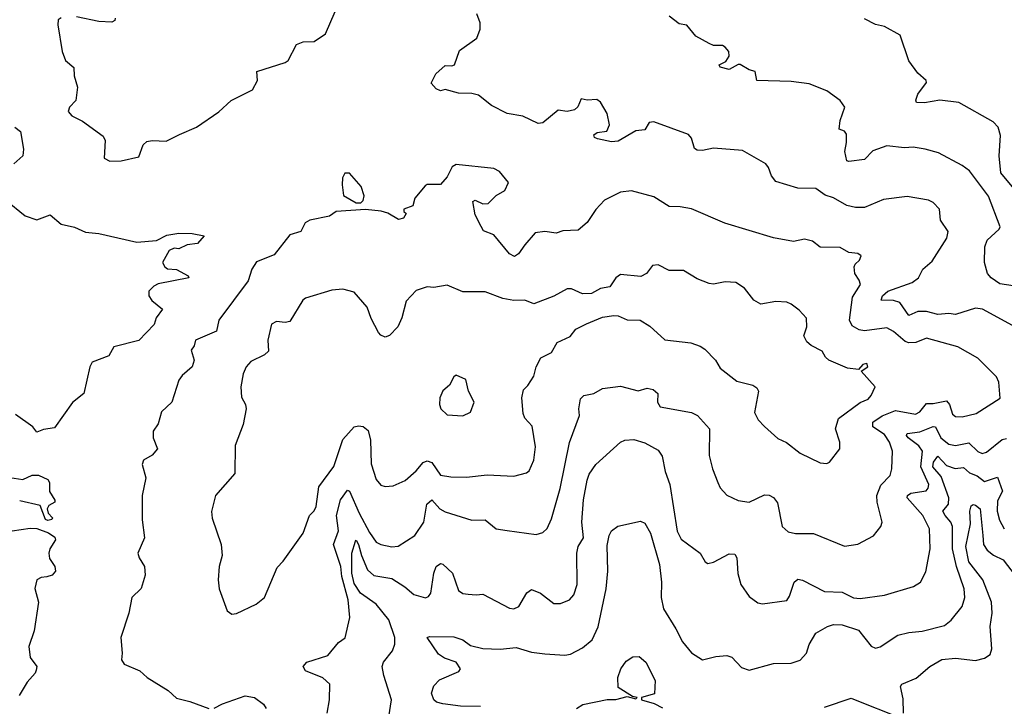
# Model space of a CAD drawing. Extents: x 1552294 to 1694791, y 811929 to 917222.
# Tile 243 of 256: x 1604908 to 1609345, y 877166 to 880258. Entities that reach past the tile are written whole.
import ezdxf

# ---------------------------------------------------------------- set-up
doc = ezdxf.new("R2010")
doc.units = 0

msp = doc.modelspace()

# ---------------------------------------------------------------- linework, layer by layer
at = {"layer": '0CON10XD'}
for points in [[(1605095, 880267.5), (1605081.7, 880258.3), (1605080, 880235), (1605099.4, 880115), (1605115, 880074.3), (1605153, 880043), (1605153.8, 880005), (1605168.6, 879955), (1605161.2, 879895), (1605133.3, 879865), (1605126.7, 879845), (1605143.3, 879825), (1605190.7, 879800.7), (1605283.9, 879733.9), (1605293.8, 879715), (1605288.8, 879635), (1605315, 879621.4), (1605365, 879623.1), (1605445, 879641.4), (1605465.3, 879694.7), (1605480.9, 879709.1), (1605505, 879714.7), (1605568.3, 879711.7), (1605628.1, 879741.9), (1605705.5, 879774.5), (1605805, 879842.9), (1605861.2, 879895), (1605957.9, 879942.1), (1605979.2, 879985), (1605976.2, 880025), (1606105, 880065.6), (1606118.1, 880075), (1606155, 880146.7), (1606185, 880158), (1606235, 880160.8), (1606285.9, 880194.1), (1606329.4, 880295)], [(1605338.6, 880265), (1605337.5, 880255), (1605323, 880247), (1605265, 880250.4), (1605165, 880271.1)], [(1609381.5, 878881.5), (1609246, 878955), (1609215, 878958.9), (1609125, 878930), (1609095.4, 878935.4), (1609045, 878930.9), (1608995, 878943.7), (1608955, 878943.9), (1608915, 878925.4), (1608874.5, 878984.5), (1608845, 878993.6), (1608790, 878995), (1608795.7, 879015), (1608819.4, 879035), (1608929.2, 879075), (1608958.1, 879095), (1608977.8, 879135), (1609019.4, 879170.6), (1609086.7, 879275), (1609091.4, 879305), (1609056.9, 879355), (1609053.1, 879405), (1609024, 879435), (1609003.3, 879445), (1608907.6, 879462.4), (1608800.9, 879449.1), (1608715, 879412.2), (1608675, 879412.2), (1608635, 879420.9), (1608575, 879455.5), (1608537.6, 879467.6), (1608495, 879498.6), (1608415, 879499.4), (1608315, 879530), (1608296, 879555), (1608282.7, 879592.7), (1608269.7, 879609.7), (1608165, 879668.6), (1608035, 879680), (1607985, 879668.9), (1607960.7, 879670.7), (1607948.9, 879678.9), (1607935.6, 879725), (1607921.8, 879741.8), (1607765, 879798.2), (1607744.7, 879795.3), (1607725, 879762), (1607685, 879758), (1607605, 879710.8), (1607575, 879708.6), (1607511.7, 879721.7), (1607498.3, 879728.3), (1607495, 879740), (1607510.3, 879749.7), (1607554.4, 879755.6), (1607565.4, 879784.6), (1607555, 879836.2), (1607525, 879886.7), (1607508.8, 879898.8), (1607466, 879896), (1607438.3, 879901.7), (1607423.6, 879866.4), (1607407.9, 879852.1), (1607375, 879844.4), (1607335, 879851.2), (1607265, 879793.8), (1607245, 879791.2), (1607175, 879824.2), (1607105, 879835.8), (1607035, 879872.5), (1606975, 879918), (1606945, 879925.8), (1606885, 879928), (1606825, 879943.3), (1606805, 879937.5), (1606785, 879947.5), (1606763, 879973), (1606783.3, 880015), (1606825, 880052.5), (1606855, 880050), (1606867.5, 880055), (1606890.7, 880119.3), (1606967.5, 880175), (1606982.5, 880215), (1606982.5, 880245), (1606967.5, 880285)], [(1609415, 879055.3), (1609325, 879069.1), (1609286.4, 879095), (1609269.4, 879115), (1609255.5, 879165), (1609256.8, 879235), (1609268.2, 879265), (1609322.2, 879315), (1609325.6, 879325.6), (1609273.4, 879463.4), (1609187.9, 879577.9), (1609155, 879601.5), (1609048.2, 879658.2), (1608988.8, 879675), (1608935, 879684.6), (1608895, 879681.8), (1608815, 879690.2), (1608752.4, 879667.6), (1608715, 879628.9), (1608645, 879620), (1608635, 879623.3), (1608627.1, 879665), (1608634.6, 879705), (1608633.2, 879743.2), (1608625, 879756), (1608601.2, 879765), (1608605.6, 879805), (1608626.9, 879865), (1608605.8, 879895), (1608545, 879938.2), (1608465, 879969.7), (1608385, 879980), (1608230, 879985), (1608222.5, 880025), (1608195, 880032.5), (1608155, 880056), (1608145, 880056.7), (1608105, 880034.2), (1608065, 880044.2), (1608060, 880055), (1608090.6, 880069.4), (1608105.7, 880094.3), (1608103.3, 880115), (1608086.7, 880135), (1608075, 880142.5), (1608035, 880142.9), (1608015, 880150.8), (1607954.7, 880184.7), (1607915, 880233.8), (1607879.4, 880239.4), (1607835, 880274.2)], [(1609410.4, 879470.4), (1609328.6, 879568.6), (1609321.1, 879645), (1609327.2, 879737.2), (1609317.1, 879775), (1609295, 879797.9), (1609140, 879885), (1609055, 879895.6), (1608985, 879884.4), (1608950, 879885), (1608946.1, 879896.1), (1608955, 879923.3), (1608994.3, 879975), (1608992.2, 879985), (1608955, 880017.9), (1608915, 880072.5), (1608875, 880189.4), (1608805, 880227.3), (1608765, 880236.5), (1608715, 880262.5)], [(1604886.8, 879775), (1604911.8, 879755), (1604925.3, 879675.3), (1604923.1, 879645), (1604881.4, 879608.6)], [(1606294.4, 877135), (1606304.2, 877195), (1606305.8, 877265), (1606275, 877294.5), (1606195.6, 877325.6), (1606186, 877345), (1606202, 877365), (1606296.1, 877393.9), (1606345, 877452.5), (1606375, 877473.3), (1606395.3, 877565), (1606388.1, 877645), (1606360.5, 877750.5), (1606356.1, 877795), (1606322.7, 877895), (1606344.3, 877955.7), (1606336.6, 878025), (1606353.3, 878095), (1606385, 878138.6), (1606395, 878134.2), (1606438.1, 878035), (1606485, 877948.2), (1606514.5, 877905), (1606535, 877894.6), (1606585, 877884.5), (1606613.5, 877886.5), (1606689.2, 877935), (1606729.1, 877995), (1606743.5, 878076.5), (1606765, 878095.6), (1606801.8, 878055), (1606825, 878040.9), (1606945, 878004.4), (1607005, 878005.5), (1607055, 877965.6), (1607105, 877958.1), (1607235, 877940), (1607265, 877948.8), (1607285, 877966.7), (1607305, 878010), (1607343.2, 878146.8), (1607386.4, 878353.6), (1607431.4, 878475), (1607427.5, 878505), (1607435, 878550), (1607450, 878565), (1607495, 878574), (1607535, 878597.5), (1607615, 878608), (1607695, 878586.9), (1607735, 878598.5), (1607763.2, 878593.2), (1607783.5, 878575), (1607782.5, 878535), (1607794.3, 878515), (1607935, 878488.8), (1607962.5, 878475), (1608016.5, 878415), (1608015.7, 878295), (1608030.6, 878235), (1608054.3, 878174.3), (1608065, 878150), (1608095, 878116.7), (1608145, 878092), (1608195, 878085.8), (1608265, 878118.5), (1608285, 878116.4), (1608305, 878105.5), (1608322.4, 878082.4), (1608344.3, 877975), (1608371.3, 877951.3), (1608404.4, 877944.4), (1608485, 877943.3), (1608625, 877887.1), (1608685, 877895.8), (1608755, 877933.8), (1608789.2, 877975), (1608794.3, 877995), (1608771.5, 878085), (1608770.9, 878115), (1608788.9, 878161.1), (1608830.6, 878205), (1608838.2, 878235), (1608841.1, 878315), (1608827.8, 878355), (1608805, 878390.4), (1608752.5, 878425), (1608752.9, 878445), (1608795, 878473.8), (1608855, 878497.7), (1608945, 878482.2), (1608965, 878492), (1608995, 878529.2), (1609025, 878529.8), (1609085, 878541.1), (1609098.4, 878525), (1609112.2, 878482.2), (1609125, 878470.8), (1609155, 878469.4), (1609217.5, 878485), (1609325.9, 878554.1), (1609320, 878625), (1609309.8, 878649.8), (1609225, 878734.2), (1609135, 878785.4), (1608995, 878823.6), (1608946.3, 878803.7), (1608915, 878802.3), (1608898.5, 878808.5), (1608845, 878854.5), (1608815, 878870), (1608715, 878856.3), (1608691.7, 878861.7), (1608660, 878880), (1608647.5, 878905), (1608661.1, 879008.9), (1608696.9, 879065), (1608691.2, 879085), (1608671.2, 879115), (1608668.8, 879145), (1608672.7, 879157.3), (1608692.5, 879175), (1608700, 879195), (1608685.6, 879205.6), (1608645, 879210), (1608605, 879231.8), (1608515, 879233.3), (1608480.9, 879260.9), (1608445, 879270), (1608395, 879259.2), (1608305, 879275.5), (1608085, 879341.5), (1607935, 879406), (1607885, 879416.2), (1607835, 879417.1), (1607765, 879460), (1607665, 879487.1), (1607615, 879481.4), (1607544.2, 879445), (1607505, 879403.8), (1607465.6, 879345), (1607425, 879311.1), (1607355, 879308), (1607325, 879297.1), (1607275, 879304.6), (1607231.6, 879298.4), (1607183.8, 879245), (1607156.4, 879203.6), (1607137.6, 879192.4), (1607115, 879204.2), (1607045, 879290), (1606997.7, 879307.7), (1606987.3, 879327.3), (1606960, 879380), (1606950, 879440), (1606960, 879445), (1606995, 879429.4), (1607019.3, 879430.7), (1607055, 879466), (1607095, 879488.8), (1607111.2, 879525), (1607070.8, 879575), (1607045, 879588.2), (1606875, 879605.4), (1606856.7, 879595), (1606835, 879550), (1606805, 879516.2), (1606745, 879516), (1606735, 879510), (1606688.8, 879455), (1606679.3, 879420.7), (1606640, 879405), (1606640, 879395), (1606650, 879385), (1606637.5, 879365), (1606615, 879358.8), (1606567, 879387), (1606536.4, 879396.4), (1606465.9, 879404.1), (1606335, 879394.2), (1606305, 879374), (1606215, 879356), (1606195, 879343.3), (1606175, 879304), (1606125, 879288.8), (1606055, 879199.2), (1605975, 879167.9), (1605954.7, 879135.3), (1605938.4, 879081.6), (1605805.8, 878905), (1605795.8, 878855), (1605701.2, 878815), (1605695, 878790), (1605680.5, 878769.5), (1605693.8, 878725), (1605685.3, 878694.7), (1605640, 878655), (1605625.8, 878635), (1605593.8, 878535), (1605547.7, 878492.3), (1605531.7, 878438.3), (1605510, 878405), (1605510, 878375), (1605530, 878325), (1605505, 878296.2), (1605466.2, 878275), (1605460, 878255), (1605476.2, 878195), (1605460, 878115), (1605460, 878005), (1605471.2, 877925), (1605440.8, 877855), (1605446, 877835), (1605471.4, 877795), (1605474.4, 877755.6), (1605455, 877696.7), (1605414, 877655), (1605400, 877585), (1605364.2, 877475), (1605370, 877405), (1605366.7, 877375), (1605378.8, 877355), (1605450, 877325), (1605482.5, 877295), (1605577.2, 877237.2), (1605615, 877202), (1605675, 877187.5), (1605760, 877155)], [(1606445, 879433.3), (1606456.1, 879443.9), (1606461.2, 879465), (1606447, 879507), (1606395, 879566.7), (1606373, 879567), (1606363.6, 879546.4), (1606360.8, 879515), (1606367.1, 879467.1), (1606424.1, 879434.1), (1606445, 879433.3)], [(1604845, 879446.7), (1604932.5, 879375), (1604985, 879357.5), (1605045, 879380), (1605095, 879338), (1605155, 879323.8), (1605205, 879301.2), (1605265, 879296), (1605436.4, 879256.4), (1605525, 879264), (1605572, 879288), (1605625, 879296.5), (1605685, 879294.6), (1605740, 879285), (1605709.8, 879250.2), (1605662.5, 879245), (1605625, 879226.7), (1605605, 879230), (1605581.2, 879218.8), (1605552.5, 879165), (1605562.5, 879145), (1605575, 879136.7), (1605615, 879133.8), (1605667.5, 879105), (1605670, 879095), (1605531.7, 879068.3), (1605512.1, 879057.9), (1605490, 879035), (1605490, 879015), (1605503.6, 878993.6), (1605551.2, 878955), (1605523.8, 878915), (1605513.8, 878885), (1605445, 878813.1), (1605333.3, 878785), (1605310, 878745), (1605234.6, 878715.4), (1605224.6, 878695.4), (1605198, 878575), (1605145.7, 878534.3), (1605065, 878420), (1605015, 878412.5), (1604985, 878400), (1604967.5, 878425), (1604890, 878480)], [(1605865, 877580), (1605885, 877583.8), (1605974.4, 877625.6), (1606012, 877655), (1606068.8, 877791.2), (1606095, 877818.8), (1606185.6, 877945), (1606214.4, 878025), (1606235, 878045.6), (1606244.1, 878065), (1606255.7, 878154.3), (1606323.7, 878246.3), (1606365, 878366.9), (1606415, 878424.4), (1606435, 878429.2), (1606455.3, 878425.3), (1606478, 878408), (1606488.5, 878365), (1606491.5, 878258.5), (1606515, 878186.7), (1606535, 878162), (1606555.8, 878155.8), (1606591.7, 878158.3), (1606645, 878183.3), (1606695, 878225.6), (1606726.5, 878263.5), (1606745, 878271.6), (1606765, 878263.8), (1606805, 878206.1), (1606850.7, 878199.3), (1606922.1, 878197.9), (1607015, 878208.9), (1607135, 878201.9), (1607192.2, 878217.8), (1607203.6, 878226.4), (1607225.4, 878275), (1607232.3, 878335), (1607217.6, 878427.6), (1607185, 878463.3), (1607177.2, 878485), (1607171.1, 878555), (1607178.3, 878591.7), (1607198.6, 878611.4), (1607225, 878653.3), (1607235.5, 878695), (1607257.1, 878735), (1607305, 878760), (1607330, 878805), (1607389.1, 878830.9), (1607415, 878864), (1607462.1, 878887.9), (1607535, 878918.6), (1607585, 878925.8), (1607605, 878924), (1607645, 878905.8), (1607704.4, 878904.4), (1607747.4, 878877.4), (1607815.8, 878815.8), (1607932.7, 878802.7), (1607975, 878788), (1607995, 878774.3), (1608044, 878725), (1608065, 878688), (1608140, 878630), (1608212.4, 878612.4), (1608230.3, 878600.3), (1608237.1, 878585), (1608219.1, 878489.1), (1608236.6, 878456.6), (1608265, 878426), (1608325, 878372), (1608363.2, 878353.2), (1608425, 878306), (1608515, 878262), (1608545, 878258.8), (1608556.7, 878265), (1608604, 878325), (1608604.2, 878355), (1608584.5, 878415), (1608598.5, 878461.5), (1608695, 878534.4), (1608731.3, 878548.7), (1608745.7, 878565), (1608762.5, 878605), (1608700, 878675), (1608730, 878695), (1608725, 878710), (1608707.5, 878705), (1608687.5, 878682.5), (1608638.7, 878688.7), (1608554, 878725), (1608538.6, 878738.6), (1608524.2, 878765), (1608475, 878791.4), (1608455, 878807.5), (1608442.2, 878835), (1608455.5, 878875), (1608453.3, 878913.3), (1608420.6, 878950.6), (1608385, 878977.1), (1608365, 878985.6), (1608315, 878989.5), (1608247.3, 878977.3), (1608215.6, 878995.6), (1608175, 879049.4), (1608135, 879074.3), (1608087.7, 879077.7), (1608035, 879067.5), (1608015, 879069.5), (1607960.7, 879090.7), (1607898.7, 879128.7), (1607835, 879129.4), (1607785, 879153.8), (1607759.3, 879150.7), (1607733.3, 879115), (1607707.9, 879102.1), (1607615, 879111.1), (1607594.2, 879095.8), (1607567.1, 879055), (1607525, 879048), (1607485, 879025.8), (1607445, 879024.2), (1607395, 879045.8), (1607375, 879046), (1607315, 879012.5), (1607225, 878979.2), (1607184.4, 878994.4), (1607135, 878992.9), (1607085, 879003.2), (1607005, 879032.7), (1606935, 879032.5), (1606905, 879032.5), (1606835, 879061.9), (1606775, 879052.5), (1606745, 879055.8), (1606695, 879038.8), (1606649.4, 878990.6), (1606630, 878915), (1606612.5, 878875), (1606575, 878836.2), (1606555, 878828.8), (1606535, 878836.7), (1606525, 878850), (1606492.1, 878912.1), (1606473.7, 878963.7), (1606415, 879031.4), (1606365, 879044.3), (1606315, 879039.4), (1606196, 879004), (1606184.4, 878995), (1606125, 878898.8), (1606105, 878894.2), (1606065, 878898.9), (1606043.3, 878886.7), (1606026.7, 878815), (1606029.5, 878765), (1606011.7, 878748.3), (1605950.5, 878719.5), (1605928.4, 878695), (1605915, 878663.3), (1605904.4, 878605), (1605908.2, 878558.2), (1605925.3, 878525), (1605928.2, 878505), (1605915.5, 878434.5), (1605879.1, 878340.9), (1605877.5, 878215), (1605790.8, 878115), (1605772.7, 878042.7), (1605775, 878012.5), (1605816.1, 877893.9), (1605820, 877845), (1605807.3, 877795), (1605802.5, 877735), (1605806.7, 877695), (1605842.5, 877595), (1605865, 877580)], [(1606905, 878474.3), (1606939.1, 878490.9), (1606956, 878535), (1606930, 878585), (1606918.3, 878638.3), (1606875, 878657.5), (1606865, 878650), (1606845, 878612.5), (1606815, 878586.7), (1606801.4, 878555), (1606800, 878525), (1606805.7, 878505.7), (1606835, 878478), (1606905, 878474.3)], [(1606571.5, 877118.5), (1606583.8, 877195), (1606548.6, 877305), (1606542, 877345), (1606548, 877365), (1606588.1, 877415), (1606598.5, 877445), (1606599.3, 877475), (1606571.8, 877555), (1606514.6, 877625), (1606444.5, 877674.5), (1606415, 877718.4), (1606404.5, 877765), (1606405.7, 877855), (1606420.9, 877909.1), (1606425, 877914.2), (1606435, 877894.3), (1606447.9, 877845), (1606475, 877780.5), (1606504.8, 877754.8), (1606585, 877741.1), (1606643.9, 877703.9), (1606685, 877669.2), (1606736.3, 877653.7), (1606750.2, 877659.8), (1606760.6, 877675), (1606773.8, 877765), (1606785.6, 877795), (1606805, 877809.5), (1606815, 877806.5), (1606858, 877765), (1606885, 877687.1), (1606905, 877674.4), (1606929.2, 877670.8), (1606965, 877667.1), (1606995, 877671.4), (1607115, 877607.5), (1607134.3, 877604.3), (1607157.1, 877615), (1607193.1, 877676.9), (1607215, 877691.4), (1607255, 877675.6), (1607315, 877629.4), (1607345, 877628.1), (1607385.3, 877644.7), (1607405, 877667.5), (1607419.7, 877715), (1607419.3, 877855), (1607424.6, 877885), (1607448.4, 877925), (1607441.1, 877995), (1607448.1, 878095), (1607465, 878183.8), (1607475, 878212), (1607504, 878255), (1607615, 878355.8), (1607635.7, 878364.3), (1607675, 878366.7), (1607725, 878352.2), (1607785, 878319.5), (1607802.9, 878292.9), (1607816.2, 878223.8), (1607838, 878165), (1607871.2, 877955), (1607888.3, 877918.3), (1607974, 877855), (1607997, 877817), (1608008.8, 877808.8), (1608035, 877814.3), (1608105, 877852.9), (1608130.8, 877850.8), (1608139.4, 877835), (1608143.9, 877763.9), (1608158.2, 877715), (1608195, 877660.6), (1608235, 877631.9), (1608255, 877627.1), (1608365, 877642), (1608377.8, 877662.2), (1608398.1, 877725), (1608415, 877737.8), (1608435, 877734.5), (1608535, 877682.9), (1608615, 877680), (1608665, 877654.5), (1608695, 877650.5), (1608805, 877665.6), (1608935.4, 877704.6), (1608967.1, 877725), (1608990.8, 877770.8), (1609011.2, 877875), (1609008.5, 877965), (1608977.6, 878025), (1608907.9, 878105), (1608908.9, 878115), (1608924.2, 878125), (1608993.1, 878136.9), (1609002.4, 878147.6), (1609004.7, 878165), (1608969.5, 878245), (1608975.6, 878315.5), (1608959.2, 878339.2), (1608911.8, 878375), (1608904.2, 878385), (1608907.5, 878395), (1608965, 878402.5), (1609025, 878426.2), (1609034.8, 878424.8), (1609059.5, 878375), (1609095, 878346.2), (1609125, 878340), (1609185, 878352.6), (1609225, 878312.7), (1609245, 878304.7), (1609265, 878311.1), (1609335, 878367.1), (1609355, 878371.8)], [(1606985, 877165.3), (1606895, 877166.2), (1606815, 877176.5), (1606786.2, 877185), (1606774.4, 877195), (1606764.5, 877225), (1606775, 877258), (1606800, 877285), (1606887.3, 877322.7), (1606894.2, 877335), (1606874.6, 877364.6), (1606822, 877382), (1606795, 877400.5), (1606744, 877475), (1606755, 877480), (1606865, 877478.5), (1606904.4, 877465), (1606939, 877439), (1606995, 877426.7), (1607072.9, 877422.9), (1607145, 877430), (1607215, 877410), (1607275, 877401.8), (1607365, 877395.5), (1607389.8, 877400.2), (1607445, 877429.4), (1607487.5, 877465), (1607515, 877523.8), (1607551.6, 877695), (1607559.2, 877775), (1607555, 877890), (1607564.6, 877935), (1607575, 877955.8), (1607602.8, 877977.2), (1607705, 877999.2), (1607725, 877990), (1607751.2, 877945), (1607792, 877805), (1607799.7, 877725), (1607798.8, 877655), (1607808.8, 877605), (1607865.3, 877515.3), (1607895, 877455.7), (1607935, 877407.1), (1607985, 877374.2), (1608045, 877390), (1608095, 877394.2), (1608116.7, 877386.7), (1608160.2, 877340.2), (1608195, 877328.6), (1608305, 877358.9), (1608385, 877360.5), (1608425, 877373.5), (1608453.1, 877405), (1608465.4, 877444.6), (1608495.4, 877494.6), (1608548, 877525), (1608575, 877533.6), (1608615, 877532.5), (1608688.1, 877508.1), (1608745, 877437.1), (1608765, 877428.1), (1608786.2, 877433.8), (1608865, 877486.2), (1608915, 877498.5), (1608975, 877503.6), (1609075, 877529.5), (1609106.1, 877553.9), (1609155.4, 877614.6), (1609167.7, 877655), (1609164, 877695), (1609129, 877795), (1609112, 877875), (1609111.6, 877975), (1609104.4, 877995), (1609079.2, 878025), (1609067.7, 878045), (1609093.3, 878076.7), (1609095.6, 878105), (1609060.4, 878200.4), (1609023.4, 878245), (1609026.1, 878265), (1609045, 878292.8), (1609085, 878250.6), (1609123.5, 878236.5), (1609161.5, 878241.5), (1609188, 878218), (1609223.3, 878203.3), (1609255, 878178.8), (1609315, 878198.1), (1609336.4, 878135), (1609315, 878090.8), (1609312.1, 878045), (1609323.5, 878003.5), (1609345, 877965.6)], [(1604845, 878200), (1604923, 878187), (1604965, 878207.5), (1604993.6, 878206.4), (1605035, 878187.5), (1605043, 878173), (1605043, 878133), (1605066.1, 878093.9), (1605066.2, 878085), (1605040, 878070), (1605032.5, 878055), (1605036.2, 878035), (1605056.7, 878015), (1605053, 878007), (1605035, 878002), (1605025, 878007.5), (1605000, 878070), (1604908.3, 878091.7)], [(1608890, 877135), (1608889.5, 877199.5), (1608876.7, 877255), (1608883.8, 877265), (1608947.9, 877292.1), (1609009.2, 877345), (1609063.4, 877376.6), (1609125, 877382.5), (1609215, 877371.4), (1609255, 877382), (1609280.6, 877399.4), (1609289.4, 877425), (1609281.6, 877525), (1609290.4, 877585), (1609287.5, 877635), (1609248.4, 877735), (1609185, 877815.9), (1609171, 877885), (1609192.4, 877987.6), (1609189.2, 878045), (1609195, 878068.9), (1609205, 878074.5), (1609215, 878071.2), (1609236.1, 878055), (1609248.4, 877935), (1609251.6, 877895), (1609268.2, 877868.2), (1609295.7, 877845.7), (1609340.4, 877825), (1609394.6, 877754.6)], [(1604875, 877956.2), (1604955, 877968.5), (1604986.2, 877966.2), (1605037.6, 877947.6), (1605066.8, 877926.8), (1605069.4, 877915), (1605044.5, 877875), (1605039.1, 877855), (1605042.1, 877832.1), (1605066, 877795), (1605069.2, 877775), (1605055, 877756.2), (1605030.9, 877749.1), (1605005, 877745.6), (1604986, 877735), (1604975.9, 877695.9), (1604993.8, 877635), (1604974.2, 877505), (1604948.9, 877435), (1604956.2, 877385), (1604985.7, 877345), (1604982.3, 877327.7), (1604978.8, 877315), (1604942, 877275), (1604906.2, 877215)], [(1607417.3, 877155), (1607445.6, 877174.4), (1607555, 877196.7), (1607595, 877196.9), (1607645, 877210), (1607685, 877200), (1607690, 877205), (1607670, 877210), (1607605, 877250), (1607603.3, 877295), (1607616.9, 877335), (1607641.5, 877368.5), (1607671.2, 877388.8), (1607699.6, 877389.6), (1607729.2, 877365), (1607771.7, 877281.7), (1607768.3, 877221.7), (1607710, 877205), (1607710, 877195), (1607767.7, 877177.7), (1607805, 877158)], [(1605785, 877156.7), (1605822.7, 877177.3), (1605925, 877212.5), (1605965.7, 877205.7), (1606006.2, 877175), (1606019.2, 877155)], [(1608535, 877161.8), (1608655, 877201.8), (1608695.4, 877185.4), (1608847.5, 877125)]]:
    msp.add_lwpolyline(points, dxfattribs=at)

doc.saveas('drawing.dxf')
